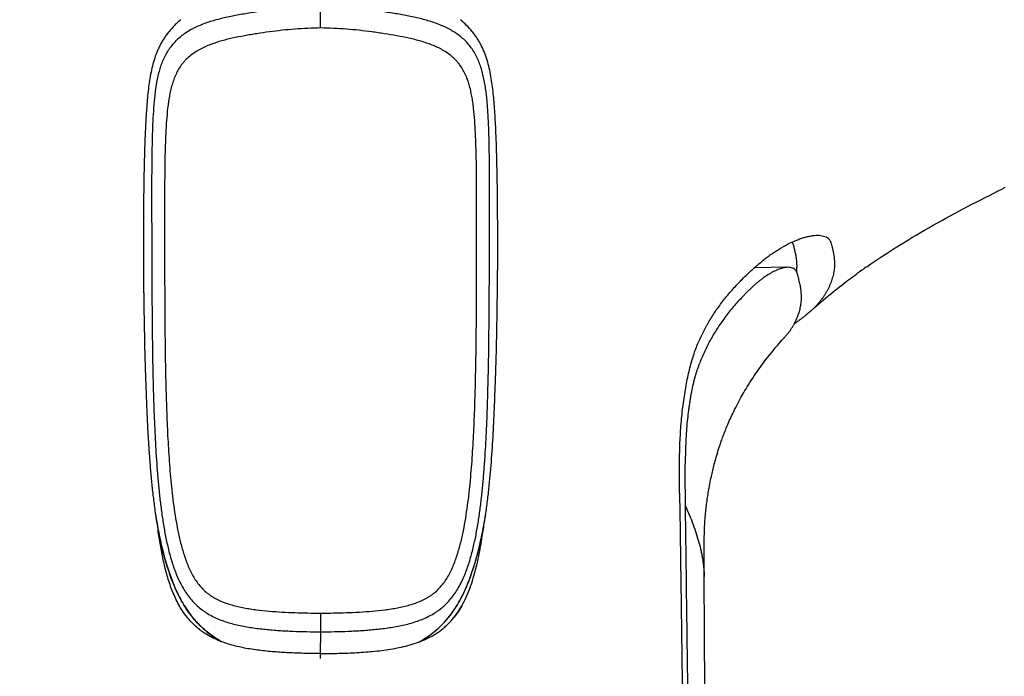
# Model space of a CAD drawing. Header units: millimetres. Extents: x -185 to 204, y 201 to 484.
# Tile 8 of 29: x -105 to -60, y 354 to 384. Entities that reach past the tile are written whole.
import ezdxf

# ---------------------------------------------------------------- set-up
doc = ezdxf.new("R2010")
doc.units = ezdxf.units.MM
doc.header["$LTSCALE"] = 16.335
doc.layers.add('20_ALL_FEATURES', color=7, linetype='CONTINUOUS')

msp = doc.modelspace()

# ---------------------------------------------------------------- linework, layer by layer
at = {"layer": '20_ALL_FEATURES', "color": 4}
for p, q in [((-91.38, 383.755), (-91.38, 385.885)), ((-98.846, 360.665), (-98.848, 360.677)), ((-73.747, 358.551), (-73.747, 358.533)), ((-73.747, 358.551), (-73.747, 358.533)), ((-91.376, 355.997), (-91.376, 356.855)), ((-91.379, 354.997), (-91.376, 355.997))]:
    msp.add_line(p, q, dxfattribs=at)
at = {"layer": '20_ALL_FEATURES', "color": 7}
for p, q in [((-69.902, 372.753), (-71.442, 372.726)), ((-73.082, 364.392), (-73.05, 364.49)), ((-73.217, 363.939), (-73.193, 364.025)), ((-73.193, 364.025), (-73.167, 364.113)), ((-73.167, 364.113), (-73.14, 364.204)), ((-73.14, 364.204), (-73.112, 364.296)), ((-73.112, 364.296), (-73.082, 364.392)), ((-73.335, 363.483), (-73.318, 363.555)), ((-73.318, 363.555), (-73.3, 363.627)), ((-73.3, 363.627), (-73.281, 363.7)), ((-73.281, 363.7), (-73.261, 363.776)), ((-73.261, 363.776), (-73.24, 363.856)), ((-73.24, 363.856), (-73.217, 363.939)), ((-73.433, 363.047), (-73.413, 363.14)), ((-73.413, 363.14), (-73.399, 363.206)), ((-73.399, 363.206), (-73.384, 363.273)), ((-73.384, 363.273), (-73.368, 363.342)), ((-73.368, 363.342), (-73.352, 363.412)), ((-73.352, 363.412), (-73.335, 363.483)), ((-73.516, 362.62), (-73.5, 362.704)), ((-73.5, 362.704), (-73.484, 362.79)), ((-73.484, 362.79), (-73.468, 362.875)), ((-73.468, 362.875), (-73.451, 362.961)), ((-73.451, 362.961), (-73.433, 363.047)), ((-73.601, 362.09), (-73.589, 362.171)), ((-73.589, 362.171), (-73.579, 362.238)), ((-73.579, 362.238), (-73.569, 362.305)), ((-73.569, 362.305), (-73.557, 362.378)), ((-73.557, 362.378), (-73.543, 362.466)), ((-73.543, 362.466), (-73.53, 362.541)), ((-73.53, 362.541), (-73.516, 362.62)), ((-73.656, 361.662), (-73.648, 361.736)), ((-73.648, 361.736), (-73.64, 361.8)), ((-73.64, 361.8), (-73.633, 361.857)), ((-73.633, 361.857), (-73.623, 361.932)), ((-73.623, 361.932), (-73.612, 362.013)), ((-73.612, 362.013), (-73.601, 362.09)), ((-73.702, 361.192), (-73.696, 361.263)), ((-73.696, 361.263), (-73.69, 361.335)), ((-73.69, 361.335), (-73.684, 361.4)), ((-73.684, 361.4), (-73.679, 361.451)), ((-73.679, 361.451), (-73.672, 361.515)), ((-73.672, 361.515), (-73.664, 361.59)), ((-73.664, 361.59), (-73.656, 361.662)), ((-73.729, 360.753), (-73.726, 360.832)), ((-73.726, 360.832), (-73.723, 360.884)), ((-73.723, 360.884), (-73.722, 360.911)), ((-73.722, 360.911), (-73.718, 360.976)), ((-73.718, 360.976), (-73.714, 361.038)), ((-73.714, 361.038), (-73.71, 361.083)), ((-73.71, 361.083), (-73.708, 361.122)), ((-73.708, 361.122), (-73.702, 361.192)), ((-73.744, 360.26), (-73.741, 360.375)), ((-73.741, 360.375), (-73.738, 360.487)), ((-73.738, 360.487), (-73.735, 360.589)), ((-73.735, 360.589), (-73.733, 360.665)), ((-73.733, 360.665), (-73.732, 360.683)), ((-73.732, 360.683), (-73.729, 360.753)), ((-73.749, 359.781), (-73.748, 359.961)), ((-73.748, 359.961), (-73.746, 360.123)), ((-73.746, 360.123), (-73.744, 360.26)), ((-73.75, 359.597), (-73.749, 359.781)), ((-73.75, 359.374), (-73.75, 359.597)), ((-73.75, 359.091), (-73.75, 359.374)), ((-73.747, 358.551), (-73.75, 359.091)), ((-91.381, 354.767), (-91.381, 354.997))]:
    msp.add_line(p, q, dxfattribs=at)
for points in [[(-68.827, 370.755), (-68.784, 370.793), (-68.683, 370.885), (-68.58, 370.977), (-68.476, 371.069), (-68.371, 371.16), (-68.264, 371.253), (-68.155, 371.345), (-68.047, 371.435), (-67.939, 371.525), (-67.83, 371.614), (-67.724, 371.699), (-67.621, 371.781), (-67.521, 371.86), (-67.423, 371.936), (-67.33, 372.009), (-67.239, 372.078), (-67.151, 372.145), (-67.063, 372.21), (-66.978, 372.274), (-66.892, 372.336), (-66.807, 372.399), (-66.731, 372.454)], [(-73.05, 364.49), (-73.016, 364.593), (-72.998, 364.645), (-72.98, 364.699), (-72.961, 364.754), (-72.941, 364.809), (-72.92, 364.866), (-72.899, 364.924), (-72.878, 364.982), (-72.855, 365.042), (-72.832, 365.103), (-72.808, 365.165), (-72.783, 365.229), (-72.756, 365.294), (-72.729, 365.361), (-72.701, 365.43), (-72.671, 365.5), (-72.64, 365.571), (-72.609, 365.645), (-72.575, 365.72), (-72.541, 365.796), (-72.505, 365.875), (-72.468, 365.956), (-72.428, 366.038), (-72.388, 366.123), (-72.344, 366.211), (-72.297, 366.305), (-72.248, 366.402), (-72.198, 366.497), (-72.15, 366.589), (-72.102, 366.678), (-72.054, 366.764), (-72.01, 366.844), (-71.966, 366.921), (-71.92, 367), (-71.871, 367.084), (-71.819, 367.17), (-71.765, 367.26), (-71.707, 367.354), (-71.645, 367.452), (-71.58, 367.553), (-71.513, 367.656), (-71.442, 367.761), (-71.37, 367.868), (-71.295, 367.976), (-71.218, 368.085), (-71.14, 368.193), (-71.062, 368.299), (-70.983, 368.404), (-70.905, 368.508), (-70.827, 368.608), (-70.749, 368.707), (-70.672, 368.803), (-70.596, 368.896), (-70.522, 368.987), (-70.448, 369.075), (-70.377, 369.159), (-70.307, 369.24), (-70.238, 369.319), (-70.169, 369.397), (-70.1, 369.474), (-70.063, 369.515)], [(-98.971, 361.371), (-98.94, 361.183), (-98.903, 360.968), (-98.865, 360.761), (-98.848, 360.677)], [(-83.908, 360.724), (-83.876, 360.894), (-83.845, 361.069), (-83.814, 361.248), (-83.793, 361.376)], [(-98.846, 360.665), (-98.826, 360.563), (-98.787, 360.372), (-98.747, 360.188), (-98.707, 360.01), (-98.666, 359.838), (-98.624, 359.672), (-98.583, 359.512), (-98.54, 359.356), (-98.497, 359.206), (-98.453, 359.06), (-98.409, 358.918), (-98.364, 358.781), (-98.318, 358.648), (-98.272, 358.518), (-98.225, 358.392), (-98.178, 358.27), (-98.13, 358.152), (-98.081, 358.037), (-98.031, 357.925), (-97.981, 357.816), (-97.93, 357.71), (-97.878, 357.607), (-97.826, 357.507), (-97.773, 357.41), (-97.719, 357.316), (-97.665, 357.225), (-97.61, 357.136), (-97.554, 357.051), (-97.498, 356.968), (-97.441, 356.887), (-97.384, 356.809), (-97.326, 356.733), (-97.267, 356.66), (-97.207, 356.588), (-97.146, 356.518), (-97.085, 356.45), (-97.023, 356.384), (-96.96, 356.319), (-96.895, 356.255), (-96.83, 356.193), (-96.762, 356.132), (-96.694, 356.072), (-96.623, 356.013), (-96.551, 355.955), (-96.477, 355.898), (-96.401, 355.841), (-96.323, 355.786), (-96.243, 355.731), (-96.161, 355.677), (-96.076, 355.624), (-95.988, 355.571), (-95.932, 355.538)], [(-86.836, 355.535), (-86.782, 355.567), (-86.693, 355.62), (-86.607, 355.674), (-86.523, 355.729), (-86.441, 355.785), (-86.362, 355.841), (-86.285, 355.898), (-86.21, 355.956), (-86.138, 356.015), (-86.067, 356.075), (-85.997, 356.135), (-85.929, 356.197), (-85.863, 356.261), (-85.798, 356.325), (-85.734, 356.391), (-85.67, 356.459), (-85.608, 356.528), (-85.547, 356.6), (-85.487, 356.673), (-85.427, 356.748), (-85.369, 356.824), (-85.311, 356.903), (-85.255, 356.984), (-85.199, 357.068), (-85.144, 357.153), (-85.09, 357.241), (-85.037, 357.33), (-84.985, 357.423), (-84.933, 357.517), (-84.882, 357.614), (-84.833, 357.713), (-84.784, 357.815), (-84.736, 357.919), (-84.688, 358.025), (-84.642, 358.134), (-84.597, 358.245), (-84.552, 358.359), (-84.508, 358.475), (-84.465, 358.593), (-84.423, 358.714), (-84.382, 358.838), (-84.341, 358.964), (-84.302, 359.094), (-84.262, 359.226), (-84.224, 359.36), (-84.186, 359.498), (-84.149, 359.639), (-84.113, 359.784), (-84.077, 359.931), (-84.042, 360.083), (-84.007, 360.237), (-83.974, 360.395), (-83.94, 360.558), (-83.908, 360.724)], [(-73.677, 346.572), (-73.717, 353.316), (-73.733, 355.967), (-73.747, 358.533)]]:
    msp.add_lwpolyline(points, dxfattribs=at)
for centre, radius, start, end in [((-66.382, 385.705), 11.302, 304.2441, 304.9145), ((-47.848, 346.236), 32.31, 124.7588, 125.7629)]:
    msp.add_arc(centre, radius, start, end, dxfattribs=at)
at = {"layer": '20_ALL_FEATURES', "color": 4}
for centre, radius, start, end in [((-76.223, 365.051), 23.044, 189.1605, 190.9418), ((-106.793, 365.088), 23.297, 349.2291, 350.8707)]:
    msp.add_arc(centre, radius, start, end, dxfattribs=at)
for points, knots in [([(-91.38, 384.743), (-91.592, 384.741), (-92.017, 384.728), (-92.652, 384.69), (-93.283, 384.632), (-93.806, 384.568), (-94.221, 384.509), (-94.53, 384.462), (-94.836, 384.412), (-95.239, 384.342), (-95.637, 384.264), (-96.027, 384.17), (-96.312, 384.093), (-96.589, 384.005), (-96.857, 383.906), (-97.115, 383.794), (-97.361, 383.667), (-97.594, 383.525), (-97.811, 383.367), (-98.01, 383.192), (-98.19, 383), (-98.351, 382.791), (-98.49, 382.566), (-98.611, 382.328), (-98.712, 382.077), (-98.796, 381.814), (-98.888, 381.449), (-98.972, 380.973), (-99.038, 380.384), (-99.082, 379.779), (-99.111, 379.162), (-99.13, 378.537), (-99.141, 377.907), (-99.148, 377.273), (-99.15, 376.637), (-99.151, 376), (-99.15, 375.363), (-99.148, 374.513), (-99.145, 373.451), (-99.14, 372.176), (-99.134, 370.901), (-99.125, 369.838), (-99.114, 368.988), (-99.105, 368.457), (-99.097, 368.032), (-99.09, 367.714), (-99.081, 367.395), (-99.07, 366.97), (-99.055, 366.439), (-99.032, 365.802), (-99.004, 365.165), (-98.971, 364.53), (-98.931, 363.895), (-98.884, 363.262), (-98.828, 362.63), (-98.76, 362.002), (-98.68, 361.379), (-98.583, 360.761), (-98.466, 360.15), (-98.323, 359.551), (-98.147, 358.966), (-97.961, 358.495), (-97.783, 358.135), (-97.632, 357.875), (-97.462, 357.629), (-97.271, 357.4), (-97.06, 357.188), (-96.868, 357.03), (-96.706, 356.914), (-96.537, 356.806), (-96.316, 356.685), (-96.039, 356.561), (-95.752, 356.457), (-95.457, 356.369), (-95.157, 356.296), (-94.851, 356.235), (-94.542, 356.185), (-94.231, 356.142), (-93.917, 356.108), (-93.602, 356.079), (-93.286, 356.055), (-92.968, 356.036), (-92.544, 356.017), (-92.014, 356.001), (-91.589, 355.997), (-91.376, 355.997)], [0, 0, 0, 0, 0.016138, 0.032251, 0.048313, 0.064292, 0.072238, 0.080146, 0.088009, 0.095816, 0.11122, 0.118793, 0.126264, 0.133623, 0.140863, 0.147982, 0.154977, 0.161856, 0.168632, 0.175329, 0.181977, 0.188617, 0.195294, 0.202039, 0.20888, 0.21584, 0.222929, 0.23749, 0.252513, 0.267898, 0.283554, 0.299404, 0.315383, 0.33144, 0.347543, 0.363667, 0.379799, 0.395935, 0.428209, 0.460483, 0.492759, 0.525036, 0.541176, 0.557315, 0.565386, 0.573456, 0.581527, 0.589597, 0.605738, 0.621873, 0.638, 0.654118, 0.670222, 0.686303, 0.702346, 0.718338, 0.734264, 0.750108, 0.765841, 0.781442, 0.796903, 0.812216, 0.819823, 0.8274, 0.834956, 0.842501, 0.850045, 0.857603, 0.861392, 0.865189, 0.872812, 0.880486, 0.888214, 0.895996, 0.90383, 0.911711, 0.919634, 0.927593, 0.935582, 0.943595, 0.951628, 0.959674, 0.96773, 0.98386, 1, 1, 1, 1]), ([(-91.376, 355.997), (-91.164, 355.997), (-90.739, 356.001), (-90.208, 356.017), (-89.784, 356.037), (-89.467, 356.056), (-89.151, 356.079), (-88.836, 356.108), (-88.522, 356.143), (-88.211, 356.185), (-87.902, 356.236), (-87.597, 356.297), (-87.296, 356.37), (-87.002, 356.458), (-86.715, 356.563), (-86.438, 356.687), (-86.217, 356.808), (-86.049, 356.916), (-85.887, 357.032), (-85.695, 357.191), (-85.485, 357.403), (-85.294, 357.633), (-85.125, 357.879), (-84.975, 358.138), (-84.797, 358.498), (-84.612, 358.969), (-84.436, 359.555), (-84.293, 360.154), (-84.196, 360.662), (-84.128, 361.072), (-84.067, 361.486), (-84, 362.006), (-83.933, 362.634), (-83.877, 363.265), (-83.83, 363.899), (-83.791, 364.534), (-83.758, 365.169), (-83.729, 365.806), (-83.707, 366.442), (-83.692, 366.973), (-83.681, 367.398), (-83.673, 367.717), (-83.665, 368.036), (-83.657, 368.461), (-83.648, 368.992), (-83.638, 369.842), (-83.629, 370.904), (-83.622, 372.179), (-83.619, 373.241), (-83.616, 374.091), (-83.614, 374.941), (-83.611, 375.79), (-83.612, 376.64), (-83.615, 377.275), (-83.621, 377.909), (-83.632, 378.539), (-83.651, 379.164), (-83.675, 379.68), (-83.702, 380.088), (-83.735, 380.487), (-83.779, 380.88), (-83.84, 381.265), (-83.897, 381.544), (-83.966, 381.816), (-84.05, 382.078), (-84.151, 382.329), (-84.271, 382.567), (-84.411, 382.792), (-84.571, 383.001), (-84.751, 383.193), (-84.95, 383.368), (-85.167, 383.526), (-85.399, 383.668), (-85.645, 383.794), (-85.992, 383.945), (-86.451, 384.099), (-86.928, 384.22), (-87.32, 384.303), (-87.62, 384.36), (-87.924, 384.412), (-88.333, 384.479), (-88.85, 384.555), (-89.476, 384.632), (-90.108, 384.69), (-90.743, 384.728), (-91.167, 384.74), (-91.38, 384.743)], [0, 0, 0, 0, 0.016142, 0.032272, 0.040328, 0.048374, 0.056406, 0.06442, 0.072408, 0.080366, 0.088287, 0.096167, 0.103999, 0.111779, 0.119505, 0.127177, 0.134799, 0.138595, 0.142383, 0.149938, 0.157481, 0.165024, 0.172581, 0.180159, 0.187766, 0.203078, 0.21854, 0.234146, 0.249879, 0.257788, 0.265723, 0.281652, 0.297646, 0.313691, 0.329774, 0.34588, 0.361998, 0.378127, 0.394264, 0.410406, 0.418477, 0.426548, 0.434619, 0.44269, 0.458831, 0.474972, 0.507252, 0.539531, 0.571808, 0.587947, 0.604084, 0.636356, 0.652481, 0.668585, 0.684644, 0.700623, 0.716472, 0.732131, 0.739864, 0.747519, 0.76254, 0.769882, 0.7771, 0.784189, 0.791149, 0.797989, 0.804733, 0.811408, 0.818046, 0.824694, 0.831389, 0.838162, 0.845038, 0.852032, 0.859149, 0.873742, 0.888782, 0.896445, 0.904185, 0.911991, 0.919853, 0.935706, 0.951685, 0.967747, 0.983861, 1, 1, 1, 1]), ([(-91.38, 383.755), (-91.577, 383.752), (-91.972, 383.738), (-92.563, 383.705), (-93.15, 383.652), (-93.733, 383.579), (-94.215, 383.507), (-94.597, 383.446), (-94.975, 383.38), (-95.349, 383.307), (-95.717, 383.221), (-95.987, 383.149), (-96.251, 383.067), (-96.507, 382.973), (-96.754, 382.867), (-96.99, 382.745), (-97.212, 382.606), (-97.418, 382.449), (-97.574, 382.303), (-97.688, 382.176), (-97.794, 382.042), (-97.912, 381.864), (-98.033, 381.635), (-98.134, 381.393), (-98.202, 381.184), (-98.249, 381.012), (-98.291, 380.836), (-98.336, 380.613), (-98.379, 380.34), (-98.427, 379.968), (-98.47, 379.494), (-98.503, 378.919), (-98.526, 378.336), (-98.54, 377.75), (-98.548, 377.16), (-98.553, 376.569), (-98.555, 375.977), (-98.556, 375.187), (-98.555, 374.199), (-98.554, 373.014), (-98.551, 371.829), (-98.546, 370.644), (-98.538, 369.656), (-98.528, 368.866), (-98.516, 368.076), (-98.493, 367.088), (-98.461, 366.101), (-98.429, 365.312), (-98.399, 364.721), (-98.362, 364.13), (-98.319, 363.541), (-98.269, 362.954), (-98.209, 362.369), (-98.137, 361.788), (-98.051, 361.211), (-97.947, 360.642), (-97.822, 360.081), (-97.693, 359.623), (-97.57, 359.266), (-97.467, 359.004), (-97.351, 358.75), (-97.219, 358.505), (-97.068, 358.273), (-96.896, 358.058), (-96.701, 357.862), (-96.521, 357.717), (-96.368, 357.614), (-96.208, 357.518), (-95.998, 357.415), (-95.734, 357.312), (-95.462, 357.225), (-95.184, 357.154), (-94.901, 357.095), (-94.614, 357.047), (-94.228, 356.993), (-93.74, 356.942), (-93.152, 356.901), (-92.561, 356.874), (-91.969, 356.858), (-91.574, 356.855), (-91.376, 356.855)], [0, 0, 0, 0, 0.016026, 0.032036, 0.048003, 0.063891, 0.079674, 0.087519, 0.095324, 0.110785, 0.118423, 0.125985, 0.133457, 0.140832, 0.148103, 0.155269, 0.162334, 0.169315, 0.176238, 0.179689, 0.18314, 0.190061, 0.19704, 0.204103, 0.211269, 0.214894, 0.218544, 0.225925, 0.233405, 0.240977, 0.25635, 0.27196, 0.287737, 0.303626, 0.319585, 0.335582, 0.351598, 0.36762, 0.399672, 0.431725, 0.46378, 0.495835, 0.527891, 0.54392, 0.559949, 0.59201, 0.624065, 0.640083, 0.656092, 0.672089, 0.688067, 0.704014, 0.719916, 0.73576, 0.751528, 0.767195, 0.782737, 0.798134, 0.805772, 0.813368, 0.82092, 0.828431, 0.835906, 0.843356, 0.850804, 0.858272, 0.862024, 0.865789, 0.873368, 0.881016, 0.888729, 0.896501, 0.904325, 0.912193, 0.920095, 0.935981, 0.951943, 0.967946, 0.98397, 1, 1, 1, 1]), ([(-91.376, 356.855), (-91.178, 356.855), (-90.783, 356.858), (-90.191, 356.874), (-89.601, 356.901), (-89.012, 356.943), (-88.525, 356.993), (-88.139, 357.048), (-87.852, 357.096), (-87.569, 357.155), (-87.291, 357.226), (-87.019, 357.313), (-86.756, 357.417), (-86.546, 357.52), (-86.386, 357.616), (-86.233, 357.719), (-86.054, 357.865), (-85.86, 358.061), (-85.688, 358.277), (-85.537, 358.509), (-85.406, 358.754), (-85.29, 359.008), (-85.187, 359.27), (-85.065, 359.627), (-84.936, 360.085), (-84.811, 360.646), (-84.708, 361.216), (-84.623, 361.792), (-84.551, 362.373), (-84.492, 362.958), (-84.441, 363.545), (-84.399, 364.134), (-84.35, 364.921), (-84.315, 365.71), (-84.287, 366.499), (-84.264, 367.289), (-84.246, 368.079), (-84.234, 368.869), (-84.224, 369.659), (-84.216, 370.647), (-84.211, 371.832), (-84.208, 372.819), (-84.207, 373.609), (-84.207, 374.202), (-84.206, 374.794), (-84.206, 375.387), (-84.207, 375.979), (-84.209, 376.571), (-84.213, 377.162), (-84.222, 377.752), (-84.236, 378.339), (-84.258, 378.921), (-84.292, 379.496), (-84.334, 379.969), (-84.382, 380.341), (-84.425, 380.614), (-84.479, 380.882), (-84.545, 381.143), (-84.627, 381.395), (-84.728, 381.636), (-84.849, 381.865), (-84.967, 382.043), (-85.073, 382.177), (-85.187, 382.304), (-85.344, 382.45), (-85.549, 382.607), (-85.847, 382.793), (-86.171, 382.944), (-86.51, 383.067), (-86.774, 383.149), (-87.044, 383.221), (-87.411, 383.307), (-87.88, 383.399), (-88.354, 383.477), (-88.737, 383.535), (-89.123, 383.591), (-89.609, 383.652), (-90.197, 383.705), (-90.788, 383.738), (-91.182, 383.752), (-91.38, 383.755)], [0, 0, 0, 0, 0.016031, 0.032056, 0.04806, 0.064021, 0.079906, 0.087808, 0.095674, 0.103496, 0.111267, 0.118978, 0.126624, 0.1342, 0.137965, 0.141715, 0.149182, 0.156628, 0.164077, 0.171551, 0.179062, 0.186615, 0.194211, 0.20185, 0.217248, 0.232792, 0.248461, 0.26423, 0.280075, 0.29598, 0.311928, 0.327907, 0.343905, 0.375934, 0.391961, 0.407992, 0.440056, 0.456086, 0.472116, 0.504176, 0.536233, 0.56829, 0.584319, 0.600346, 0.616374, 0.632401, 0.648425, 0.664442, 0.680441, 0.696402, 0.712292, 0.728071, 0.743681, 0.759055, 0.766627, 0.774107, 0.781487, 0.788761, 0.795926, 0.802989, 0.809966, 0.816885, 0.820336, 0.823786, 0.830707, 0.837686, 0.84475, 0.859176, 0.866549, 0.874021, 0.881581, 0.889218, 0.904677, 0.920325, 0.928202, 0.936108, 0.951996, 0.967962, 0.983973, 1, 1, 1, 1]), ([(-74.605, 361.777), (-74.54, 361.634), (-74.419, 361.352), (-74.253, 360.929), (-74.108, 360.515), (-73.985, 360.108), (-73.901, 359.773), (-73.847, 359.51), (-73.813, 359.316), (-73.786, 359.123), (-73.768, 358.964), (-73.757, 358.839), (-73.749, 358.712), (-73.748, 358.616), (-73.747, 358.551)], [0, 0, 0, 0, 0.139466, 0.274506, 0.405118, 0.531416, 0.653578, 0.713096, 0.771671, 0.829218, 0.886516, 0.914812, 0.94139, 1, 1, 1, 1]), ([(-98.047, 357.959), (-98.143, 358.174), (-98.272, 358.504), (-98.421, 358.951), (-98.556, 359.402), (-98.703, 359.973), (-98.801, 360.434), (-98.846, 360.665)], [0, 0, 0, 0, 0.249974, 0.374984, 0.499995, 0.749995, 1, 1, 1, 1]), ([(-86.846, 355.532), (-86.734, 355.596), (-86.514, 355.731), (-86.201, 355.958), (-85.908, 356.211), (-85.638, 356.488), (-85.392, 356.786), (-85.17, 357.104), (-84.973, 357.436), (-84.797, 357.78), (-84.639, 358.134), (-84.499, 358.494), (-84.373, 358.859), (-84.26, 359.229), (-84.157, 359.602), (-84.034, 360.102), (-83.955, 360.481), (-83.906, 360.734)], [0, 0, 0, 0, 0.062498, 0.124993, 0.187484, 0.249977, 0.312471, 0.374967, 0.437466, 0.499968, 0.562473, 0.624979, 0.687484, 0.749989, 0.812493, 0.874998, 1, 1, 1, 1]), ([(-95.922, 355.535), (-96.041, 355.602), (-96.274, 355.747), (-96.549, 355.95), (-96.758, 356.127), (-96.958, 356.313), (-97.193, 356.563), (-97.447, 356.886), (-97.673, 357.229), (-97.873, 357.587), (-97.991, 357.834), (-98.047, 357.959)], [0, 0, 0, 0, 0.125001, 0.249993, 0.312502, 0.375011, 0.499998, 0.62499, 0.749985, 0.874989, 1, 1, 1, 1])]:
    msp.add_open_spline(points, degree=3, knots=knots, dxfattribs=at)
at = {"layer": '20_ALL_FEATURES', "color": 7}
for points, knots in [([(-97.814, 384.137), (-97.863, 384.095), (-97.959, 384.01), (-98.143, 383.833), (-98.313, 383.645), (-98.466, 383.447), (-98.573, 383.293), (-98.671, 383.134), (-98.761, 382.971), (-98.843, 382.804), (-98.941, 382.575), (-99.044, 382.277), (-99.141, 381.909), (-99.218, 381.529), (-99.277, 381.142), (-99.341, 380.611), (-99.397, 379.934), (-99.442, 379.106), (-99.474, 378.261), (-99.496, 377.404), (-99.513, 376.534), (-99.522, 375.655), (-99.528, 374.766), (-99.53, 373.872), (-99.529, 373.122), (-99.526, 372.596), (-99.524, 372.294), (-99.522, 372.068), (-99.52, 371.841), (-99.517, 371.615), (-99.515, 371.388), (-99.513, 371.237), (-99.512, 371.161)], [0, 0, 0, 0, 0.014439, 0.028749, 0.056997, 0.070985, 0.084914, 0.098805, 0.112679, 0.126558, 0.14047, 0.16849, 0.196887, 0.22571, 0.254964, 0.284639, 0.345171, 0.40709, 0.470145, 0.534167, 0.599051, 0.664698, 0.730961, 0.797729, 0.864906, 0.898614, 0.91549, 0.932378, 0.949276, 0.966181, 0.98309, 1, 1, 1, 1]), ([(-83.256, 371.163), (-83.247, 371.767), (-83.239, 372.671), (-83.237, 373.873), (-83.239, 374.768), (-83.245, 375.656), (-83.254, 376.535), (-83.27, 377.405), (-83.293, 378.262), (-83.324, 379.106), (-83.362, 379.8), (-83.403, 380.346), (-83.441, 380.747), (-83.488, 381.142), (-83.548, 381.53), (-83.624, 381.909), (-83.721, 382.278), (-83.824, 382.575), (-83.922, 382.804), (-84.004, 382.972), (-84.094, 383.135), (-84.192, 383.293), (-84.298, 383.447), (-84.452, 383.646), (-84.665, 383.881), (-84.853, 384.054), (-84.951, 384.137)], [0, 0, 0, 0, 0.135099, 0.20228, 0.269051, 0.335315, 0.400963, 0.465848, 0.52987, 0.592926, 0.654845, 0.685302, 0.715381, 0.745057, 0.774313, 0.803135, 0.831532, 0.859551, 0.873462, 0.88734, 0.901212, 0.915102, 0.92903, 0.943015, 0.97126, 1, 1, 1, 1]), ([(-66.269, 372.781), (-65.284, 373.464), (-63.749, 374.408), (-61.637, 375.553), (-60.563, 376.096), (-60.022, 376.362)], [0, 0, 0, 0, 0.498828, 0.749208, 1, 1, 1, 1]), ([(-71.462, 372.708), (-71.337, 372.82), (-71.086, 373.037), (-70.761, 373.289), (-70.496, 373.47), (-70.238, 373.633), (-69.92, 373.812), (-69.599, 373.961), (-69.35, 374.057), (-69.172, 374.116), (-69.001, 374.164), (-68.836, 374.198), (-68.68, 374.22), (-68.578, 374.225), (-68.529, 374.225)], [0, 0, 0, 0, 0.149166, 0.295929, 0.366756, 0.435764, 0.568191, 0.692184, 0.750632, 0.806437, 0.859404, 0.909379, 0.956257, 1, 1, 1, 1]), ([(-68.529, 374.225), (-68.481, 374.225), (-68.388, 374.221), (-68.257, 374.195), (-68.159, 374.158), (-68.09, 374.118), (-68.045, 374.084), (-68.005, 374.045), (-67.971, 373.999), (-67.943, 373.949), (-67.912, 373.876), (-67.882, 373.777), (-67.858, 373.676), (-67.84, 373.594), (-67.827, 373.533), (-67.814, 373.472), (-67.798, 373.391), (-67.782, 373.289), (-67.767, 373.167), (-67.758, 373.044), (-67.754, 372.921), (-67.756, 372.799), (-67.768, 372.634), (-67.795, 372.47), (-67.835, 372.308), (-67.871, 372.186), (-67.913, 372.064), (-67.962, 371.942), (-68.017, 371.821), (-68.078, 371.7), (-68.146, 371.579), (-68.221, 371.459), (-68.302, 371.339), (-68.39, 371.22), (-68.488, 371.102), (-68.594, 370.985), (-68.707, 370.868), (-68.786, 370.792), (-68.827, 370.755)], [0, 0, 0, 0, 0.03439, 0.065849, 0.094734, 0.108454, 0.121841, 0.135067, 0.148363, 0.161938, 0.175891, 0.204861, 0.23473, 0.24972, 0.264604, 0.279373, 0.294058, 0.323307, 0.352498, 0.381624, 0.410678, 0.439725, 0.468858, 0.527661, 0.557475, 0.587631, 0.618194, 0.649225, 0.680766, 0.712878, 0.745649, 0.779126, 0.813326, 0.848435, 0.884738, 0.922163, 0.960492, 1, 1, 1, 1]), ([(-69.694, 373.915), (-69.684, 373.889), (-69.664, 373.835), (-69.641, 373.753), (-69.62, 373.667), (-69.593, 373.554), (-69.566, 373.441), (-69.542, 373.328), (-69.522, 373.215), (-69.503, 373.074), (-69.491, 372.904), (-69.492, 372.734), (-69.501, 372.621), (-69.508, 372.564)], [0, 0, 0, 0, 0.061056, 0.124108, 0.188261, 0.252351, 0.378723, 0.441449, 0.504077, 0.628715, 0.752505, 0.876048, 1, 1, 1, 1]), ([(-74.879, 362.368), (-74.88, 362.442), (-74.88, 362.59), (-74.88, 362.812), (-74.88, 363.034), (-74.88, 363.33), (-74.879, 363.7), (-74.874, 364.144), (-74.864, 364.586), (-74.843, 365.027), (-74.814, 365.463), (-74.775, 365.892), (-74.728, 366.312), (-74.674, 366.722), (-74.611, 367.119), (-74.541, 367.501), (-74.464, 367.867), (-74.379, 368.216), (-74.286, 368.545), (-74.187, 368.854), (-74.081, 369.14), (-73.967, 369.407), (-73.866, 369.618), (-73.783, 369.783), (-73.718, 369.907), (-73.652, 370.03), (-73.559, 370.195), (-73.438, 370.4), (-73.284, 370.642), (-73.063, 370.965), (-72.761, 371.362), (-72.432, 371.745), (-72.151, 372.046), (-71.93, 372.271), (-71.7, 372.492), (-71.542, 372.637), (-71.462, 372.708)], [0, 0, 0, 0, 0.019602, 0.039204, 0.058806, 0.078408, 0.11761, 0.156814, 0.195995, 0.234992, 0.273631, 0.31174, 0.349146, 0.385691, 0.421221, 0.455596, 0.488691, 0.520392, 0.550597, 0.579247, 0.60624, 0.631561, 0.656055, 0.668276, 0.68058, 0.692979, 0.705442, 0.73055, 0.755952, 0.78168, 0.834133, 0.887982, 0.915443, 0.94327, 0.97144, 1, 1, 1, 1]), ([(-69.902, 372.753), (-69.932, 372.752), (-69.995, 372.747), (-70.092, 372.73), (-70.194, 372.704), (-70.34, 372.655), (-70.532, 372.57), (-70.767, 372.44), (-70.966, 372.309), (-71.127, 372.191), (-71.251, 372.094), (-71.374, 371.991), (-71.496, 371.882), (-71.617, 371.769), (-71.737, 371.652), (-71.854, 371.534), (-72.007, 371.376), (-72.193, 371.177), (-72.406, 370.934), (-72.674, 370.608), (-72.984, 370.194), (-73.261, 369.765), (-73.459, 369.417), (-73.596, 369.156), (-73.723, 368.893), (-73.84, 368.629), (-73.932, 368.408), (-74.001, 368.229), (-74.052, 368.091), (-74.101, 367.948), (-74.148, 367.797), (-74.193, 367.637), (-74.252, 367.408), (-74.305, 367.168), (-74.353, 366.918), (-74.387, 366.723), (-74.42, 366.523), (-74.451, 366.319), (-74.479, 366.111), (-74.514, 365.823), (-74.549, 365.451), (-74.579, 364.995), (-74.599, 364.532), (-74.605, 364.22), (-74.607, 364.064)], [0, 0, 0, 0, 0.008626, 0.017922, 0.027906, 0.038568, 0.061817, 0.087398, 0.114992, 0.129438, 0.144277, 0.159517, 0.17511, 0.190904, 0.206759, 0.22259, 0.238317, 0.269365, 0.299982, 0.3302, 0.389391, 0.447017, 0.475285, 0.503221, 0.530894, 0.558313, 0.585422, 0.599034, 0.612858, 0.627158, 0.642176, 0.657932, 0.674396, 0.709366, 0.727791, 0.746707, 0.765908, 0.785368, 0.805268, 0.825685, 0.867918, 0.911459, 0.95563, 1, 1, 1, 1]), ([(-70.063, 369.515), (-70.031, 369.55), (-69.969, 369.621), (-69.88, 369.728), (-69.799, 369.837), (-69.725, 369.947), (-69.658, 370.057), (-69.595, 370.167), (-69.539, 370.277), (-69.488, 370.388), (-69.442, 370.499), (-69.402, 370.611), (-69.367, 370.722), (-69.327, 370.871), (-69.29, 371.057), (-69.272, 371.245), (-69.27, 371.395), (-69.274, 371.507), (-69.283, 371.619), (-69.3, 371.769), (-69.325, 371.918), (-69.359, 372.066), (-69.382, 372.159), (-69.401, 372.233), (-69.414, 372.29), (-69.428, 372.345), (-69.443, 372.4), (-69.46, 372.454), (-69.479, 372.505), (-69.501, 372.553), (-69.528, 372.596), (-69.56, 372.634), (-69.609, 372.678), (-69.684, 372.72), (-69.788, 372.749), (-69.863, 372.753), (-69.902, 372.753)], [0, 0, 0, 0, 0.038139, 0.075389, 0.111549, 0.146708, 0.181118, 0.214886, 0.248029, 0.280599, 0.312676, 0.344309, 0.375539, 0.40642, 0.46734, 0.52749, 0.557442, 0.587394, 0.617388, 0.647475, 0.707997, 0.738427, 0.769086, 0.784526, 0.799997, 0.815399, 0.830634, 0.84561, 0.860205, 0.874288, 0.887827, 0.900981, 0.913997, 0.940425, 0.968716, 1, 1, 1, 1]), ([(-99.512, 371.161), (-99.51, 371.051), (-99.507, 370.832), (-99.501, 370.502), (-99.495, 370.173), (-99.487, 369.733), (-99.476, 369.184), (-99.462, 368.635), (-99.449, 368.196), (-99.438, 367.867), (-99.426, 367.538), (-99.409, 367.099), (-99.389, 366.55), (-99.363, 365.892), (-99.33, 365.234), (-99.291, 364.577), (-99.245, 363.921), (-99.192, 363.265), (-99.129, 362.611), (-99.054, 361.958), (-98.965, 361.309), (-98.894, 360.878), (-98.855, 360.663)], [0, 0, 0, 0, 0.031298, 0.062595, 0.093893, 0.125189, 0.187781, 0.25037, 0.281662, 0.312951, 0.344238, 0.375525, 0.438098, 0.500665, 0.563216, 0.625749, 0.688257, 0.750733, 0.813164, 0.875535, 0.937824, 1, 1, 1, 1]), ([(-83.898, 360.732), (-83.86, 360.946), (-83.791, 361.374), (-83.704, 362.02), (-83.631, 362.668), (-83.549, 363.535), (-83.47, 364.622), (-83.411, 365.711), (-83.376, 366.582), (-83.357, 367.127), (-83.34, 367.563), (-83.328, 367.89), (-83.317, 368.217), (-83.307, 368.545), (-83.299, 368.872), (-83.289, 369.308), (-83.277, 369.854), (-83.266, 370.508), (-83.259, 370.945), (-83.256, 371.163)], [0, 0, 0, 0, 0.062188, 0.124484, 0.186859, 0.249292, 0.374274, 0.499354, 0.561919, 0.62449, 0.655775, 0.687061, 0.71835, 0.74964, 0.780933, 0.812226, 0.874816, 0.937407, 1, 1, 1, 1]), ([(-68.827, 370.755), (-68.855, 370.728), (-68.914, 370.676), (-69.005, 370.6), (-69.099, 370.524), (-69.196, 370.448), (-69.295, 370.372), (-69.431, 370.272), (-69.536, 370.198), (-69.606, 370.149)], [0, 0, 0, 0, 0.117852, 0.238475, 0.361118, 0.485368, 0.611342, 0.739175, 1, 1, 1, 1]), ([(-74.605, 361.777), (-74.607, 361.967), (-74.611, 362.348), (-74.614, 363.111), (-74.613, 363.683), (-74.607, 364.064)], [0, 0, 0, 0, 0.250007, 0.5, 1, 1, 1, 1]), ([(-74.878, 362.368), (-74.877, 362.229), (-74.873, 361.951), (-74.867, 361.604), (-74.861, 361.326), (-74.857, 361.048), (-74.852, 360.701), (-74.847, 360.284), (-74.841, 359.867), (-74.835, 359.45), (-74.83, 359.033), (-74.824, 358.616), (-74.816, 358.06), (-74.806, 357.365), (-74.795, 356.53), (-74.783, 355.696), (-74.772, 354.862), (-74.757, 353.75), (-74.742, 352.638), (-74.728, 351.526), (-74.717, 350.692), (-74.707, 349.997), (-74.699, 349.441), (-74.692, 348.885), (-74.684, 348.19), (-74.684, 347.356), (-74.698, 346.66), (-74.72, 346.105), (-74.737, 345.758), (-74.752, 345.48), (-74.767, 345.202), (-74.786, 344.855), (-74.811, 344.439), (-74.837, 344.023), (-74.865, 343.607), (-74.905, 343.052), (-74.957, 342.359), (-75.023, 341.527), (-75.09, 340.696), (-75.154, 339.864), (-75.2, 339.17), (-75.231, 338.615), (-75.251, 338.199), (-75.268, 337.782), (-75.282, 337.365), (-75.292, 336.948), (-75.3, 336.392), (-75.303, 335.836), (-75.309, 335.349), (-75.315, 335.072), (-75.323, 334.795), (-75.338, 334.451), (-75.363, 334.041), (-75.394, 333.635), (-75.446, 333.106), (-75.529, 332.462), (-75.662, 331.718), (-75.829, 331.015), (-76.031, 330.361), (-76.269, 329.762), (-76.504, 329.304), (-76.711, 328.972), (-76.873, 328.742), (-77.046, 328.529), (-77.228, 328.333), (-77.419, 328.153), (-77.587, 328.016), (-77.727, 327.915), (-77.869, 327.821), (-78.053, 327.713), (-78.283, 327.595), (-78.52, 327.484), (-78.764, 327.375), (-79.015, 327.267), (-79.273, 327.16), (-79.539, 327.056), (-79.813, 326.953), (-80.192, 326.818), (-80.687, 326.656), (-81.306, 326.474), (-82.19, 326.244), (-83.371, 325.994), (-84.603, 325.804), (-85.634, 325.682), (-86.433, 325.606), (-87.244, 325.545), (-88.341, 325.481), (-89.722, 325.43), (-90.83, 325.413), (-91.386, 325.41)], [0, 0, 0, 0, 0.008484, 0.01696, 0.021199, 0.025439, 0.033923, 0.042408, 0.050893, 0.059378, 0.067863, 0.076348, 0.084833, 0.101803, 0.118773, 0.135743, 0.152712, 0.169682, 0.203622, 0.220592, 0.237562, 0.254532, 0.263017, 0.271502, 0.288471, 0.305441, 0.322411, 0.330896, 0.339381, 0.343623, 0.347866, 0.356351, 0.364835, 0.37332, 0.381805, 0.39029, 0.40726, 0.42423, 0.4412, 0.45817, 0.47514, 0.483625, 0.49211, 0.500595, 0.50908, 0.517565, 0.526049, 0.543019, 0.551503, 0.55574, 0.559969, 0.568393, 0.576755, 0.58504, 0.593227, 0.609232, 0.62464, 0.639344, 0.653268, 0.666378, 0.678689, 0.684568, 0.69028, 0.695843, 0.701279, 0.706615, 0.711878, 0.71449, 0.717091, 0.722285, 0.72752, 0.732841, 0.738272, 0.74383, 0.749516, 0.755328, 0.76127, 0.767346, 0.779906, 0.793024, 0.806704, 0.835702, 0.866651, 0.882712, 0.899066, 0.915638, 0.932365, 0.966095, 1, 1, 1, 1]), ([(-91.386, 323.812), (-91.961, 323.816), (-93.107, 323.834), (-94.536, 323.89), (-95.669, 323.96), (-96.777, 324.049), (-98.117, 324.197), (-99.65, 324.446), (-101.067, 324.763), (-102.162, 325.081), (-102.968, 325.361), (-103.438, 325.541), (-103.797, 325.691), (-104.055, 325.803), (-104.306, 325.918), (-104.549, 326.033), (-104.785, 326.15), (-105.014, 326.272), (-105.197, 326.383), (-105.339, 326.478), (-105.477, 326.579), (-105.645, 326.715), (-105.836, 326.895), (-106.018, 327.089), (-106.251, 327.372), (-106.519, 327.768), (-106.8, 328.295), (-107.046, 328.879), (-107.258, 329.516), (-107.439, 330.201), (-107.59, 330.93), (-107.713, 331.697), (-107.793, 332.358), (-107.845, 332.901), (-107.878, 333.316), (-107.905, 333.737), (-107.927, 334.161), (-107.943, 334.589), (-107.955, 335.019), (-107.96, 335.45), (-107.964, 335.881), (-107.966, 336.313), (-107.969, 336.745), (-107.975, 337.177), (-107.984, 337.608), (-107.995, 338.04), (-108.013, 338.615), (-108.04, 339.334), (-108.079, 340.197), (-108.122, 341.059), (-108.165, 341.922), (-108.2, 342.64), (-108.226, 343.215), (-108.245, 343.647), (-108.263, 344.078), (-108.285, 344.653), (-108.304, 345.229), (-108.323, 345.804), (-108.336, 346.235), (-108.345, 346.667), (-108.35, 347.099), (-108.352, 347.53), (-108.351, 347.962), (-108.348, 348.394), (-108.343, 348.826), (-108.337, 349.257), (-108.33, 349.833), (-108.32, 350.552), (-108.309, 351.416), (-108.298, 352.279), (-108.283, 353.43), (-108.265, 354.869), (-108.242, 356.596), (-108.219, 358.323), (-108.196, 360.05), (-108.181, 361.201), (-108.174, 361.777)], [0, 0, 0, 0, 0.034256, 0.068315, 0.085189, 0.101892, 0.134493, 0.165493, 0.19439, 0.220955, 0.233367, 0.24522, 0.250944, 0.256541, 0.26201, 0.26735, 0.272572, 0.277704, 0.282786, 0.285325, 0.287871, 0.292998, 0.298188, 0.303464, 0.308849, 0.320025, 0.33185, 0.344407, 0.357729, 0.37181, 0.38661, 0.402062, 0.418076, 0.426262, 0.434551, 0.442925, 0.45137, 0.45987, 0.468414, 0.476982, 0.485557, 0.494132, 0.502705, 0.511278, 0.519852, 0.528426, 0.537001, 0.554149, 0.571297, 0.588445, 0.605593, 0.622741, 0.631315, 0.639889, 0.648463, 0.657037, 0.674186, 0.68276, 0.691334, 0.699908, 0.708482, 0.717056, 0.72563, 0.734204, 0.742778, 0.751352, 0.759926, 0.777074, 0.794222, 0.811371, 0.828519, 0.862815, 0.897111, 0.931407, 0.965704, 1, 1, 1, 1]), ([(-74.517, 344.08), (-74.509, 344.265), (-74.496, 344.633), (-74.48, 345.094), (-74.467, 345.462), (-74.455, 345.831), (-74.444, 346.199), (-74.436, 346.568), (-74.431, 346.937), (-74.427, 347.398), (-74.428, 347.951), (-74.432, 348.504), (-74.439, 349.057), (-74.446, 349.61), (-74.454, 350.163), (-74.463, 350.9), (-74.475, 351.822), (-74.489, 352.928), (-74.504, 354.034), (-74.518, 355.14), (-74.533, 356.246), (-74.552, 357.721), (-74.577, 359.564), (-74.596, 361.039), (-74.605, 361.777)], [0, 0, 0, 0, 0.03125, 0.0625, 0.078125, 0.09375, 0.125, 0.140625, 0.15625, 0.1875, 0.21875, 0.25, 0.28125, 0.3125, 0.34375, 0.375, 0.4375, 0.5, 0.5625, 0.625, 0.6875, 0.75, 0.875, 1, 1, 1, 1]), ([(-91.381, 354.997), (-91.611, 354.996), (-91.956, 354.999), (-92.415, 355.011), (-92.759, 355.024), (-93.102, 355.042), (-93.558, 355.074), (-94.013, 355.117), (-94.464, 355.177), (-94.911, 355.251), (-95.351, 355.348), (-95.78, 355.48), (-96.093, 355.598), (-96.395, 355.738), (-96.635, 355.876), (-96.819, 355.999), (-96.995, 356.13), (-97.204, 356.311), (-97.433, 356.551), (-97.639, 356.812), (-97.822, 357.091), (-97.983, 357.385), (-98.124, 357.69), (-98.249, 358.004), (-98.36, 358.325), (-98.457, 358.651), (-98.543, 358.98), (-98.646, 359.424), (-98.754, 359.985), (-98.823, 360.436), (-98.855, 360.663)], [0, 0, 0, 0, 0.063622, 0.095408, 0.127167, 0.15889, 0.19057, 0.253742, 0.285212, 0.316581, 0.378935, 0.409907, 0.440729, 0.47141, 0.501974, 0.517231, 0.532479, 0.562963, 0.593488, 0.624105, 0.654858, 0.68576, 0.7168, 0.747966, 0.779242, 0.810608, 0.842051, 0.873554, 0.936702, 1, 1, 1, 1]), ([(-84.891, 357.183), (-84.816, 357.316), (-84.678, 357.589), (-84.505, 358.015), (-84.36, 358.453), (-84.237, 358.9), (-84.132, 359.353), (-84.042, 359.81), (-83.964, 360.27), (-83.919, 360.578), (-83.898, 360.732)], [0, 0, 0, 0, 0.123275, 0.247265, 0.371853, 0.496911, 0.62232, 0.748009, 0.873917, 1, 1, 1, 1]), ([(-85.255, 356.647), (-85.187, 356.73), (-85.058, 356.905), (-84.944, 357.089), (-84.891, 357.183)], [0, 0, 0, 0, 0.498844, 1, 1, 1, 1]), ([(-84.893, 357.181), (-84.944, 357.092), (-85.051, 356.919), (-85.171, 356.754), (-85.233, 356.674)], [0, 0, 0, 0, 0.50154, 1, 1, 1, 1]), ([(-85.233, 356.674), (-85.173, 356.751), (-85.057, 356.911), (-84.952, 357.078), (-84.902, 357.164)], [0, 0, 0, 0, 0.498511, 1, 1, 1, 1]), ([(-91.381, 354.997), (-91.103, 354.996), (-90.685, 355.001), (-90.13, 355.019), (-89.714, 355.039), (-89.299, 355.066), (-88.886, 355.103), (-88.475, 355.151), (-88.068, 355.213), (-87.665, 355.291), (-87.268, 355.389), (-86.881, 355.513), (-86.508, 355.667), (-86.211, 355.823), (-85.985, 355.967), (-85.824, 356.085), (-85.669, 356.213), (-85.474, 356.394), (-85.339, 356.543), (-85.255, 356.647)], [0, 0, 0, 0, 0.127359, 0.190966, 0.254496, 0.317919, 0.381201, 0.444304, 0.507183, 0.569787, 0.632068, 0.693991, 0.755549, 0.816788, 0.847334, 0.877852, 0.908362, 0.938881, 1, 1, 1, 1])]:
    msp.add_open_spline(points, degree=3, knots=knots, dxfattribs=at)

doc.saveas('drawing.dxf')
